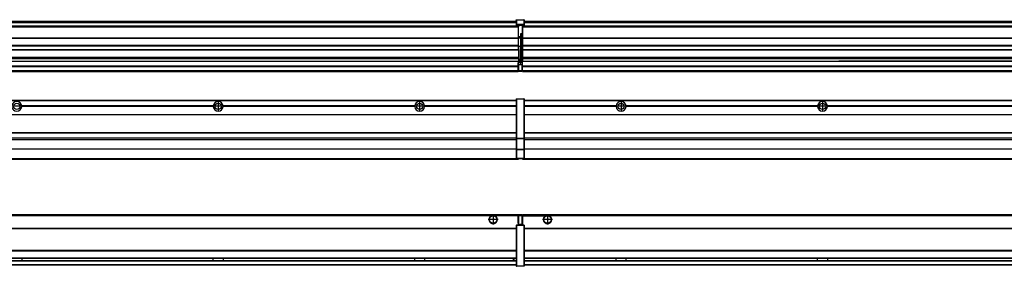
# Model space of a CAD drawing. Header units: inches. Extents: x -381 to 29822, y -418 to 176.
# Tile 22 of 49: x 4356 to 5334, y -154 to 90. Entities that reach past the tile are written whole.
import ezdxf

# ---------------------------------------------------------------- set-up
doc = ezdxf.new("R2010")
doc.units = ezdxf.units.IN
doc.linetypes.add('DOT_CENTER', pattern=[14, 12, -1, 0, -1])
doc.layers.add('1', color=7, linetype='Continuous')

# ---------------------------------------------------------------- blocks, each defined once
blk = doc.blocks.new('Modulos_intermedio__FL-14__2__24', base_point=(3455.18, -48.03))
at = {"color": 7, "linetype": 'Continuous'}
for p, q in [((3456.88, 10.47), (4849.18, 10.47)), ((3456.88, 10.22), (4849.18, 10.22)), ((4822.43, 10.47), (4822.48, 10.52)), ((4822.48, 10.52), (4829.88, 10.52)), ((4829.93, 10.47), (4829.88, 10.52)), ((4849.18, 11.72), (4849.19, 11.79)), ((4849.18, 11.72), (4849.18, 11.47)), ((4849.18, 11.47), (4849.43, 11.47)), ((4849.18, 11.47), (4849.18, -27.21)), ((4849.19, 11.79), (4849.2, 11.82)), ((4849.2, 11.82), (4849.22, 11.86)), ((4849.22, 11.86), (4849.25, 11.9)), ((4849.25, 11.9), (4849.29, 11.93)), ((4849.29, 11.93), (4849.34, 11.96)), ((4849.34, 11.96), (4849.36, 11.96)), ((4849.36, 11.96), (4849.43, 11.97)), ((4849.43, 11.97), (4856.63, 11.97)), ((4849.43, 11.97), (4849.43, 11.47)), ((4849.43, 11.47), (4849.43, -27.21)), ((4856.63, 11.47), (4849.43, 11.47)), ((4856.7, 11.96), (4856.63, 11.97)), ((4856.63, 11.97), (4856.63, 11.47)), ((4856.63, 11.47), (4856.63, -27.21)), ((4856.88, 11.47), (4856.63, 11.47)), ((4856.72, 11.96), (4856.7, 11.96)), ((4856.76, 11.93), (4856.72, 11.96)), ((4856.8, 11.9), (4856.76, 11.93)), ((4856.84, 11.86), (4856.8, 11.9)), ((4856.86, 11.82), (4856.84, 11.86)), ((4856.87, 11.79), (4856.86, 11.82)), ((4856.88, 11.72), (4856.87, 11.79)), ((4856.88, 11.72), (4856.88, 11.47)), ((4856.88, 11.47), (4856.88, -27.21)), ((4548.29, 4.77), (4358.07, 4.77)), ((4358.08, 4.47), (4358.07, 4.77)), ((4358.07, 4.17), (4358.08, 4.47)), ((4548.29, 4.17), (4358.07, 4.17)), ((4548.28, 4.47), (4358.08, 4.47)), ((4548.29, 4.77), (4548.28, 4.47)), ((4548.28, 4.47), (4548.29, 4.17)), ((4558.08, 4.47), (4558.07, 4.77)), ((4748.29, 4.77), (4558.07, 4.77)), ((4558.07, 4.17), (4558.08, 4.47)), ((4748.29, 4.17), (4558.07, 4.17)), ((4748.28, 4.47), (4558.08, 4.47)), ((4748.29, 4.77), (4748.28, 4.47)), ((4748.28, 4.47), (4748.29, 4.17)), ((4755.9, 6.05), (4755.91, 6.04)), ((4755.91, 2.91), (4755.9, 2.9)), ((4849.18, 4.77), (4758.07, 4.77)), ((4758.08, 4.47), (4758.07, 4.77)), ((4758.07, 4.17), (4758.08, 4.47)), ((4849.18, 4.17), (4758.07, 4.17)), ((4849.18, 4.47), (4758.08, 4.47)), ((3456.88, -3.53), (4849.18, -3.53)), ((3456.88, -3.78), (4849.18, -3.78)), ((4849.18, -4.03), (3456.88, -4.03)), ((3456.88, -21.53), (4849.18, -21.53)), ((3456.88, -21.78), (4849.18, -21.78)), ((3456.88, -26.73), (4849.18, -26.73)), ((3456.88, -26.82), (4849.18, -26.82)), ((3456.88, -28.37), (4849.18, -28.37)), ((3456.88, -28.53), (4849.18, -28.53)), ((3456.88, -28.65), (4849.18, -28.65)), ((4849.18, -27.21), (4849.18, -27.52)), ((4849.18, -27.21), (4849.43, -27.21)), ((4849.18, -27.52), (4849.19, -27.54)), ((4849.18, -27.52), (4849.18, -38.19)), ((4849.19, -27.54), (4849.22, -27.57)), ((4849.22, -27.57), (4849.25, -27.59)), ((4849.25, -27.59), (4849.29, -27.6)), ((4849.29, -27.6), (4849.34, -27.61)), ((4849.34, -27.61), (4849.36, -27.61)), ((4849.36, -27.61), (4849.43, -27.62)), ((4849.43, -27.21), (4856.63, -27.21)), ((4849.43, -27.21), (4849.43, -27.62)), ((4849.43, -27.62), (4856.63, -27.62)), ((4849.43, -27.62), (4849.43, -38.3)), ((4856.88, -27.21), (4856.63, -27.21)), ((4856.63, -27.21), (4856.63, -27.62)), ((4856.7, -27.61), (4856.63, -27.62)), ((4856.63, -27.62), (4856.63, -38.3)), ((4856.72, -27.61), (4856.7, -27.61)), ((4856.76, -27.6), (4856.72, -27.61)), ((4856.8, -27.59), (4856.76, -27.6)), ((4856.84, -27.57), (4856.8, -27.59)), ((4856.87, -27.54), (4856.84, -27.57)), ((4856.88, -27.52), (4856.87, -27.54)), ((4856.88, -27.21), (4856.88, -27.52)), ((4856.88, -27.52), (4856.88, -38.19)), ((4849.18, -38.02), (3456.88, -38.02)), ((4849.18, -38.11), (3456.88, -38.11)), ((4849.18, -38.19), (4849.19, -38.22)), ((4849.18, -38.19), (4849.18, -38.71)), ((4849.18, -38.71), (4849.43, -38.71)), ((4849.18, -38.71), (4849.18, -47.03)), ((4849.19, -38.22), (4849.22, -38.25)), ((4849.22, -38.25), (4849.25, -38.27)), ((4849.25, -38.27), (4849.29, -38.28)), ((4849.29, -38.28), (4849.34, -38.29)), ((4849.34, -38.29), (4849.36, -38.29)), ((4849.36, -38.29), (4849.43, -38.3)), ((4849.43, -38.3), (4849.43, -38.71)), ((4856.63, -38.3), (4849.43, -38.3)), ((4849.43, -38.71), (4849.43, -47.03)), ((4856.63, -38.71), (4849.43, -38.71)), ((4856.7, -38.29), (4856.63, -38.3)), ((4856.63, -38.3), (4856.63, -38.71)), ((4856.88, -38.71), (4856.63, -38.71)), ((4856.63, -38.71), (4856.63, -47.03)), ((4856.72, -38.29), (4856.7, -38.29)), ((4856.76, -38.28), (4856.72, -38.29)), ((4856.8, -38.27), (4856.76, -38.28)), ((4856.84, -38.25), (4856.8, -38.27)), ((4856.87, -38.22), (4856.84, -38.25)), ((4856.88, -38.19), (4856.87, -38.22)), ((4856.88, -38.19), (4856.88, -38.71)), ((4856.88, -38.71), (4856.88, -47.03)), ((3455.18, -48.03), (4851.18, -48.03)), ((3456.63, -47.53), (4849.43, -47.53)), ((4849.18, -47.03), (4849.43, -47.03)), ((4849.18, -47.03), (4849.18, -47.28)), ((4849.18, -47.28), (4849.19, -47.34)), ((4849.19, -47.34), (4849.2, -47.37)), ((4849.2, -47.37), (4849.22, -47.41)), ((4849.22, -47.41), (4849.25, -47.45)), ((4849.25, -47.45), (4849.29, -47.49)), ((4849.29, -47.49), (4849.34, -47.51)), ((4849.34, -47.51), (4849.36, -47.52)), ((4849.36, -47.52), (4849.43, -47.53)), ((4849.43, -47.03), (4856.63, -47.03)), ((4849.43, -47.03), (4849.43, -47.53)), ((4849.43, -47.53), (4856.63, -47.53)), ((4851.18, -47.53), (4851.18, -48.03)), ((4856.63, -47.03), (4856.63, -47.53)), ((4856.88, -47.03), (4856.63, -47.03)), ((4856.7, -47.52), (4856.63, -47.53)), ((4856.72, -47.51), (4856.7, -47.52)), ((4856.76, -47.49), (4856.72, -47.51)), ((4856.8, -47.45), (4856.76, -47.49)), ((4856.84, -47.41), (4856.8, -47.45)), ((4856.86, -47.37), (4856.84, -47.41)), ((4856.87, -47.34), (4856.86, -47.37)), ((4856.88, -47.28), (4856.87, -47.34)), ((4856.88, -47.03), (4856.88, -47.28))]:
    blk.add_line(p, q, dxfattribs=at)
for centre in [(4353.18, 4.47), (4553.18, 4.47), (4753.18, 4.47)]:
    blk.add_circle(centre, 3.15, dxfattribs=at)
for centre, start, end in [((4353.18, 4.47), 3.5101, 176.4899), ((4353.18, 4.47), 183.51008, 356.48992), ((4553.18, 4.47), 3.5101, 176.4899), ((4553.18, 4.47), 183.51008, 356.48992), ((4753.18, 4.47), 3.5101, 176.4899), ((4753.18, 4.47), 183.51008, 356.48992)]:
    blk.add_arc(centre, 4.9, start, end, dxfattribs=at)
at = {"layer": '1', "color": 2, "linetype": 'DOT_CENTER'}
for p, q in [((4357.33, 4.47), (4349.03, 4.47)), ((4557.33, 4.47), (4549.03, 4.47)), ((4553.18, 8.62), (4553.18, 0.32)), ((4757.33, 4.47), (4749.03, 4.47)), ((4753.18, 8.62), (4753.18, 0.32))]:
    blk.add_line(p, q, dxfattribs=at)
blk = doc.blocks.new('Modulos_intermedio__FL-14__3__29', base_point=(4855.18, -48.03))
at = {"color": 7, "linetype": 'Continuous'}
for p, q in [((4856.88, 10.47), (6249.18, 10.47)), ((4856.88, 10.22), (6249.18, 10.22)), ((4876.43, 10.47), (4876.48, 10.52)), ((4876.48, 10.52), (4883.88, 10.52)), ((4883.93, 10.47), (4883.88, 10.52)), ((4948.29, 4.77), (4856.88, 4.77)), ((4948.28, 4.47), (4856.88, 4.47)), ((4948.29, 4.17), (4856.88, 4.17)), ((4948.28, 4.47), (4948.29, 4.77)), ((4948.29, 4.17), (4948.28, 4.47)), ((4950.45, 6.05), (4950.45, 6.04)), ((4950.45, 2.91), (4950.45, 2.9)), ((5148.29, 4.77), (4958.07, 4.77)), ((4958.07, 4.77), (4958.08, 4.47)), ((4958.08, 4.47), (4958.07, 4.17)), ((5148.29, 4.17), (4958.07, 4.17)), ((5148.28, 4.47), (4958.08, 4.47)), ((5148.28, 4.47), (5148.29, 4.77)), ((5148.29, 4.17), (5148.28, 4.47)), ((5348.29, 4.77), (5158.07, 4.77)), ((5158.07, 4.77), (5158.08, 4.47)), ((5158.08, 4.47), (5158.07, 4.17)), ((5348.29, 4.17), (5158.07, 4.17)), ((5348.28, 4.47), (5158.08, 4.47)), ((4856.88, -3.53), (6249.18, -3.53)), ((4856.88, -3.78), (6249.18, -3.78)), ((6249.18, -4.03), (4856.88, -4.03)), ((4856.88, -21.53), (6249.18, -21.53)), ((4856.88, -21.78), (6249.18, -21.78)), ((4856.88, -26.73), (6249.18, -26.73)), ((4856.88, -26.82), (6249.18, -26.82)), ((4856.88, -28.37), (6249.18, -28.37)), ((4856.88, -28.53), (6249.18, -28.53)), ((4856.88, -28.65), (6249.18, -28.65)), ((6249.18, -38.02), (4856.88, -38.02)), ((6249.18, -38.11), (4856.88, -38.11)), ((4855.18, -47.53), (4855.18, -48.03)), ((4855.18, -48.03), (6251.18, -48.03)), ((4856.63, -47.53), (6249.43, -47.53))]:
    blk.add_line(p, q, dxfattribs=at)
for centre in [(4953.18, 4.47), (5153.18, 4.47)]:
    blk.add_circle(centre, 3.15, dxfattribs=at)
for centre, start, end in [((4953.18, 4.47), 3.5101, 176.4899), ((4953.18, 4.47), 183.51008, 356.48992), ((5153.18, 4.47), 3.5101, 176.4899), ((5153.18, 4.47), 183.51008, 356.48992)]:
    blk.add_arc(centre, 4.9, start, end, dxfattribs=at)
at = {"layer": '1', "color": 2, "linetype": 'DOT_CENTER'}
for p, q in [((4957.33, 4.47), (4949.03, 4.47)), ((4953.18, 8.62), (4953.18, 0.32)), ((5157.33, 4.47), (5149.03, 4.47)), ((5153.18, 8.62), (5153.18, 0.32))]:
    blk.add_line(p, q, dxfattribs=at)
blk = doc.blocks.new('F-288__38', base_point=(621.12, -75.97))
for name, p in [('Modulos_intermedio__FL-14__2__24', (3455.18, -48.03)), ('Modulos_intermedio__FL-14__3__29', (4855.18, -48.03))]:
    blk.add_blockref(name, p)
blk = doc.blocks.new('Alzado2', base_point=(2889, -32))
blk.add_blockref('F-288__38', (621.12, -75.97))
blk = doc.blocks.new('Modulos_intermedio__FL-14__2__53', base_point=(3455.18, 38.97))
at = {"color": 7, "linetype": 'Continuous'}
for p, q in [((3456.88, 88.97), (4849.18, 88.97)), ((3456.88, 88.96), (4849.18, 88.96)), ((3456.88, 88.35), (4849.18, 88.35)), ((3456.88, 88.03), (4849.18, 88.03)), ((4849.18, 90.22), (4849.19, 90.29)), ((4849.18, 90.22), (4849.2, 90.24)), ((4849.18, 90.16), (4849.18, 90.22)), ((4849.18, 90.22), (4849.18, 90.16)), ((4849.18, 90.16), (4849.18, 85.33)), ((4849.19, 90.29), (4849.2, 90.32)), ((4849.2, 90.32), (4849.22, 90.36)), ((4849.2, 90.24), (4849.22, 90.28)), ((4849.22, 90.36), (4849.25, 90.4)), ((4849.22, 90.28), (4849.25, 90.32)), ((4849.25, 90.4), (4849.29, 90.43)), ((4849.25, 90.32), (4849.29, 90.35)), ((4849.29, 90.43), (4849.34, 90.46)), ((4849.29, 90.35), (4849.34, 90.37)), ((4849.34, 90.46), (4849.36, 90.46)), ((4849.34, 90.37), (4849.36, 90.38)), ((4849.36, 90.46), (4849.43, 90.47)), ((4849.36, 90.38), (4849.43, 90.39)), ((4849.43, 90.47), (4856.63, 90.47)), ((4849.43, 90.47), (4849.43, 90.39)), ((4849.43, 90.39), (4856.63, 90.39)), ((4849.43, 90.39), (4849.43, 85.56)), ((4856.7, 90.46), (4856.63, 90.47)), ((4856.63, 90.47), (4856.63, 90.39)), ((4856.7, 90.38), (4856.63, 90.39)), ((4856.63, 90.39), (4856.63, 85.56)), ((4856.72, 90.46), (4856.7, 90.46)), ((4856.72, 90.37), (4856.7, 90.38)), ((4856.76, 90.43), (4856.72, 90.46)), ((4856.76, 90.35), (4856.72, 90.37)), ((4856.8, 90.4), (4856.76, 90.43)), ((4856.8, 90.32), (4856.76, 90.35)), ((4856.84, 90.36), (4856.8, 90.4)), ((4856.84, 90.28), (4856.8, 90.32)), ((4856.86, 90.32), (4856.84, 90.36)), ((4856.86, 90.24), (4856.84, 90.28)), ((4856.87, 90.29), (4856.86, 90.32)), ((4856.88, 90.22), (4856.86, 90.24)), ((4856.88, 90.22), (4856.87, 90.29)), ((4856.88, 90.16), (4856.88, 90.22)), ((4856.88, 90.22), (4856.88, 90.16)), ((4856.88, 90.16), (4856.88, 85.33)), ((4851.18, 83.99), (3455.18, 83.99)), ((3455.18, 83.97), (4851.18, 83.97)), ((3455.18, 83.47), (4851.18, 83.47)), ((3456.88, 87.7), (4849.18, 87.7)), ((4849.18, 85.33), (4849.19, 85.4)), ((4849.18, 85.33), (4849.18, 85.22)), ((4849.18, 85.22), (4849.19, 85.29)), ((4849.18, 85.22), (4849.18, 84.97)), ((4849.18, 84.97), (4849.18, 84.72)), ((4849.18, 84.97), (4849.43, 84.97)), ((4849.19, 84.66), (4849.18, 84.72)), ((4849.19, 85.4), (4849.2, 85.42)), ((4849.19, 85.29), (4849.2, 85.32)), ((4849.2, 84.63), (4849.19, 84.66)), ((4849.2, 85.42), (4849.22, 85.46)), ((4849.2, 85.32), (4849.22, 85.36)), ((4849.22, 84.59), (4849.2, 84.63)), ((4849.22, 85.46), (4849.25, 85.5)), ((4849.22, 85.36), (4849.25, 85.4)), ((4849.22, 85.36), (4849.25, 85.4)), ((4849.25, 84.55), (4849.22, 84.59)), ((4849.25, 85.5), (4849.29, 85.53)), ((4849.25, 85.4), (4849.29, 85.43)), ((4849.29, 84.51), (4849.25, 84.55)), ((4849.29, 85.53), (4849.34, 85.55)), ((4849.29, 85.43), (4849.34, 85.46)), ((4849.29, 85.43), (4849.34, 85.46)), ((4849.34, 84.49), (4849.29, 84.51)), ((4849.34, 85.55), (4849.36, 85.55)), ((4849.34, 85.46), (4849.36, 85.46)), ((4849.36, 84.48), (4849.34, 84.49)), ((4849.36, 85.55), (4849.43, 85.56)), ((4849.36, 85.46), (4849.43, 85.47)), ((4849.43, 84.47), (4849.36, 84.48)), ((4849.43, 85.56), (4849.43, 85.47)), ((4856.63, 85.56), (4849.43, 85.56)), ((4849.43, 85.47), (4856.63, 85.47)), ((4849.43, 85.47), (4849.43, 84.97)), ((4849.43, 84.97), (4851.18, 84.97)), ((4849.43, 84.97), (4849.43, 84.47)), ((4849.43, 84.47), (4851.18, 84.47)), ((4851.18, 84.97), (4851.18, 83.97)), ((4851.18, 84.97), (4854.88, 84.97)), ((4851.18, 83.97), (4851.18, 83.47)), ((4851.18, 72.41), (4851.18, 83.47)), ((4854.88, 84.97), (4856.63, 84.97)), ((4854.88, 84.97), (4854.88, 77.44)), ((4854.88, 84.47), (4856.63, 84.47)), ((4854.88, 79.65), (4855.18, 79.58)), ((4856.63, 85.56), (4856.63, 85.47)), ((4856.7, 85.55), (4856.63, 85.56)), ((4856.63, 85.47), (4856.63, 84.97)), ((4856.7, 85.46), (4856.63, 85.47)), ((4856.63, 84.97), (4856.63, 84.47)), ((4856.88, 84.97), (4856.63, 84.97)), ((4856.63, 84.47), (4856.7, 84.48)), ((4856.72, 85.55), (4856.7, 85.55)), ((4856.72, 85.46), (4856.7, 85.46)), ((4856.7, 84.48), (4856.72, 84.49)), ((4856.76, 85.53), (4856.72, 85.55)), ((4856.8, 85.4), (4856.72, 85.46)), ((4856.76, 85.43), (4856.72, 85.46)), ((4856.72, 84.49), (4856.76, 84.51)), ((4856.8, 85.5), (4856.76, 85.53)), ((4856.8, 85.4), (4856.76, 85.43)), ((4856.76, 84.51), (4856.8, 84.55)), ((4856.84, 85.46), (4856.8, 85.5)), ((4856.84, 85.36), (4856.8, 85.4)), ((4856.84, 85.36), (4856.8, 85.4)), ((4856.8, 84.55), (4856.84, 84.59)), ((4856.86, 85.42), (4856.84, 85.46)), ((4856.86, 85.32), (4856.84, 85.36)), ((4856.84, 84.59), (4856.86, 84.63)), ((4856.87, 85.4), (4856.86, 85.42)), ((4856.87, 85.29), (4856.86, 85.32)), ((4856.86, 84.63), (4856.87, 84.66)), ((4856.88, 85.33), (4856.87, 85.4)), ((4856.88, 85.22), (4856.87, 85.29)), ((4856.87, 84.66), (4856.88, 84.72)), ((4856.88, 85.33), (4856.88, 85.22)), ((4856.88, 85.22), (4856.88, 84.97)), ((4856.88, 84.97), (4856.88, 84.72)), ((3455.18, 72.41), (4851.18, 72.41)), ((3455.18, 72.16), (4851.18, 72.16)), ((4853.43, 73.5), (4851.18, 73.5)), ((4853.43, 73), (4851.18, 73)), ((4851.18, 72.5), (4853.43, 72.5)), ((4851.18, 72.41), (4851.18, 72.16)), ((4851.18, 64.79), (4851.18, 72.16)), ((4853.43, 76.45), (4853.43, 73.5)), ((4854.88, 76.45), (4853.43, 76.45)), ((4853.43, 73.5), (4853.68, 73.5)), ((4853.43, 73), (4853.43, 73.5)), ((4853.43, 73), (4853.43, 72.5)), ((4853.68, 72.5), (4853.43, 72.5)), ((4853.43, 72.5), (4853.43, 63.97)), ((4853.68, 73.19), (4853.67, 73.21)), ((4853.68, 76.45), (4853.68, 73.5)), ((4853.68, 76.3), (4854.88, 76.3)), ((4853.68, 73.25), (4853.68, 73.5)), ((4853.68, 73.19), (4853.68, 72.5)), ((4853.68, 63.97), (4853.68, 72.5)), ((4854.88, 78.12), (4855.18, 78.12)), ((4854.88, 77.6), (4855.18, 77.6)), ((4854.88, 77.44), (4855.18, 77.36)), ((4854.88, 76.45), (4855.18, 76.53)), ((4854.88, 76.3), (4854.88, 76.45)), ((4855.18, 76.3), (4854.88, 76.3)), ((4854.88, 63.97), (4854.88, 76.3)), ((4851.18, 64.79), (3455.18, 64.79)), ((3455.18, 64.54), (4851.18, 64.54)), ((3455.18, 60.91), (4851.18, 60.91)), ((3455.18, 60.41), (4851.18, 60.41)), ((4851.18, 64.79), (4851.18, 64.54)), ((4851.18, 60.91), (4851.18, 64.54)), ((4853.43, 63.97), (4851.18, 63.97)), ((4851.18, 60.91), (4851.18, 60.41)), ((4851.18, 60.41), (4851.18, 59.42)), ((4851.18, 59.42), (4851.18, 53.15)), ((4853.43, 50.98), (4853.43, 63.97)), ((4853.43, 63.97), (4853.68, 63.97)), ((4853.68, 50.98), (4853.68, 63.97)), ((4853.68, 63.97), (4854.88, 63.97)), ((4854.88, 49.58), (4854.88, 63.97)), ((4855.18, 63.97), (4854.88, 63.97)), ((3455.18, 53.15), (4851.18, 53.15)), ((4851.18, 51.48), (3455.18, 51.48)), ((4178.18, 49.19), (4851.18, 49.19)), ((4178.18, 49.16), (4851.18, 49.16)), ((4851.18, 53.15), (4851.18, 51.48)), ((4851.18, 51.48), (4851.18, 51.37)), ((4851.18, 51.37), (4851.18, 49.19)), ((4853.43, 50.98), (4851.18, 50.98)), ((4853.43, 49.98), (4851.18, 49.98)), ((4851.18, 49.19), (4851.18, 49.16)), ((4851.18, 47.58), (4851.18, 49.16)), ((4853.43, 48.98), (4851.18, 48.98)), ((4853.43, 49.98), (4853.43, 50.98)), ((4853.43, 50.98), (4853.68, 50.98)), ((4853.43, 49.98), (4853.43, 48.98)), ((4853.43, 47.91), (4853.43, 48.98)), ((4853.68, 48.98), (4853.43, 48.98)), ((4853.68, 49.73), (4853.68, 50.98)), ((4853.68, 49.73), (4853.68, 48.98)), ((4853.68, 49.58), (4854.88, 49.58)), ((4853.68, 47.66), (4853.68, 48.98)), ((4853.68, 48.93), (4854.88, 48.93)), ((4854.88, 48.93), (4854.88, 49.58)), ((4855.18, 49.58), (4854.88, 49.58)), ((4854.88, 48.93), (4854.88, 47.33)), ((4854.88, 48.93), (4855.18, 48.85)), ((3455.18, 44.48), (4851.13, 44.48)), ((3455.18, 44.04), (4851.13, 44.04)), ((3455.18, 39.97), (4851.13, 39.97)), ((3455.18, 39.47), (4851.13, 39.47)), ((3455.18, 39.22), (4851.13, 39.22)), ((4851.13, 44.48), (4851.13, 47.58)), ((4851.13, 47.58), (4851.18, 47.58)), ((4851.13, 45.47), (4851.18, 45.48)), ((4851.13, 44.48), (4851.18, 44.48)), ((4851.13, 44.48), (4851.13, 44.04)), ((4851.13, 39.97), (4851.13, 44.04)), ((4851.18, 40.48), (4851.13, 40.48)), ((4851.13, 39.97), (4851.13, 39.47)), ((4851.13, 39.22), (4851.13, 39.47)), ((4851.13, 39.22), (4851.13, 38.97)), ((4853.43, 47.91), (4851.18, 47.91)), ((4851.18, 46), (4851.18, 47.58)), ((4851.18, 46), (4853.43, 46)), ((4851.18, 46), (4851.18, 39.97)), ((4851.18, 39.97), (4854.63, 39.97)), ((4851.18, 39.97), (4851.18, 39.47)), ((4851.18, 39.47), (4854.63, 39.47)), ((4853.43, 46), (4853.43, 47.91)), ((4853.43, 47.91), (4853.52, 47.89)), ((4853.43, 46), (4854.88, 46)), ((4853.52, 47.89), (4853.6, 47.83)), ((4853.6, 47.83), (4853.66, 47.75)), ((4853.66, 47.75), (4853.68, 47.66)), ((4853.68, 46), (4853.68, 47.66)), ((4855.18, 45.08), (4854.63, 44.93)), ((4854.63, 44.93), (4854.63, 39.97)), ((4854.63, 39.97), (4854.63, 39.47)), ((4854.88, 39.97), (4854.63, 39.97)), ((4854.88, 47.33), (4854.88, 46)), ((4855.18, 45.92), (4854.88, 46)), ((4854.88, 45), (4855.18, 45.08)), ((4854.88, 45), (4854.88, 39.97)), ((4854.88, 44.81), (4855.18, 44.87)), ((4854.88, 41.31), (4855.18, 41.37)), ((4854.88, 40.83), (4855.18, 40.91)), ((4854.88, 39.97), (4854.88, 39.72)), ((3455.18, 38.97), (4851.13, 38.97))]:
    blk.add_line(p, q, dxfattribs=at)
for centre, start, end in [((4853.43, 73.25), 270, 0), ((4853.43, 49.73), 0, 90), ((4854.63, 39.72), 270, 0)]:
    blk.add_arc(centre, 0.25, start, end, dxfattribs=at)
blk = doc.blocks.new('Modulos_intermedio__FL-14__3__58', base_point=(4855.18, 38.97))
at = {"color": 7, "linetype": 'Continuous'}
for p, q in [((4856.88, 88.97), (6249.18, 88.97)), ((4856.88, 88.96), (6249.18, 88.96)), ((4856.88, 88.35), (6249.18, 88.35)), ((4856.88, 88.03), (6249.18, 88.03)), ((4855.18, 84.47), (4855.18, 83.99)), ((4855.18, 83.99), (4855.18, 83.97)), ((6251.18, 83.99), (4855.18, 83.99)), ((4855.18, 83.97), (4855.18, 83.47)), ((4855.18, 83.97), (6251.18, 83.97)), ((4855.18, 83.47), (4855.18, 72.41)), ((4855.18, 83.47), (6251.18, 83.47)), ((4856.88, 87.7), (6249.18, 87.7)), ((4855.18, 72.41), (4855.18, 72.16)), ((4855.18, 72.41), (6251.18, 72.41)), ((4855.18, 72.16), (6251.18, 72.16)), ((4855.18, 72.16), (4855.18, 64.79)), ((6251.18, 64.79), (4855.18, 64.79)), ((4855.18, 64.79), (4855.18, 64.54)), ((4855.18, 64.54), (4855.18, 60.91)), ((4855.18, 64.54), (6251.18, 64.54)), ((4855.18, 60.91), (4855.18, 60.41)), ((4855.18, 60.91), (6251.18, 60.91)), ((4855.18, 60.41), (6251.18, 60.41)), ((4855.18, 60.41), (4855.18, 59.42)), ((4855.18, 59.42), (4855.18, 53.15)), ((4855.18, 53.15), (4855.18, 51.48)), ((4855.18, 53.15), (6251.18, 53.15)), ((6251.18, 51.48), (4855.18, 51.48)), ((4855.18, 51.48), (4855.18, 51.37)), ((4855.18, 51.37), (4855.18, 49.19)), ((4855.18, 49.19), (4855.18, 49.16)), ((4855.18, 49.19), (5169.43, 49.19)), ((4855.18, 44.48), (4855.18, 49.16)), ((4855.18, 49.16), (5169.43, 49.16)), ((5169.43, 49.19), (5169.43, 49.18)), ((5178.18, 49.19), (5169.43, 49.19)), ((5169.43, 49.18), (5169.43, 49.16)), ((5169.43, 49.18), (5178.18, 49.18)), ((5169.43, 49.16), (5178.18, 49.16)), ((5178.18, 49.19), (5178.18, 49.18)), ((5369.43, 49.19), (5178.18, 49.19)), ((5178.18, 49.18), (5178.18, 49.16)), ((5178.18, 49.16), (5369.43, 49.16)), ((4855.18, 44.48), (4855.18, 44.04)), ((4855.18, 44.48), (6251.13, 44.48)), ((4855.18, 39.97), (4855.18, 44.04)), ((4855.18, 44.04), (6251.13, 44.04)), ((4855.18, 39.97), (4855.18, 39.47)), ((4855.18, 39.97), (6251.13, 39.97)), ((4855.18, 39.47), (4855.18, 39.22)), ((4855.18, 39.47), (6251.13, 39.47)), ((4855.18, 39.22), (4855.18, 38.97)), ((4855.18, 39.22), (6251.13, 39.22)), ((4855.18, 38.97), (6251.13, 38.97))]:
    blk.add_line(p, q, dxfattribs=at)
blk = doc.blocks.new('F-288__67', base_point=(621.12, 38.97))
for name, p in [('Modulos_intermedio__FL-14__2__53', (3455.18, 38.97)), ('Modulos_intermedio__FL-14__3__58', (4855.18, 38.97))]:
    blk.add_blockref(name, p)
blk = doc.blocks.new('Inferior2', base_point=(2889, 64.72))
blk.add_blockref('F-288__67', (621.12, 38.97))
blk = doc.blocks.new('Modulos_intermedio__FL-14__2__79', base_point=(3455.18, -154.47))
at = {"color": 7, "linetype": 'Continuous'}
for p, q in [((3455.18, -102.97), (4851.13, -102.97)), ((4823.77, -104.47), (3482.59, -104.47)), ((4824.72, -103.98), (4823.77, -104.47)), ((4826.18, -103.72), (4824.72, -103.98)), ((4827.63, -103.98), (4826.18, -103.72)), ((4828.59, -104.47), (4827.63, -103.98)), ((4851.13, -104.47), (4828.59, -104.47)), ((4851.13, -104.47), (4851.13, -102.97)), ((4851.13, -111.58), (4851.13, -104.47)), ((4851.18, -104.48), (4851.13, -104.48)), ((4851.18, -105.48), (4851.13, -105.48)), ((4854.63, -103.47), (4851.18, -103.47)), ((4851.18, -103.47), (4851.18, -103.97)), ((4851.18, -103.97), (4851.18, -111.58)), ((4851.18, -103.97), (4854.63, -103.97)), ((4854.63, -103.47), (4854.63, -103.97)), ((4854.88, -103.97), (4854.63, -103.97)), ((4854.63, -103.97), (4854.63, -112.97)), ((4854.88, -103.72), (4854.88, -103.97)), ((4854.88, -103.97), (4854.88, -112.97)), ((4854.88, -104.83), (4855.18, -104.91)), ((4854.88, -106.47), (4855.18, -106.47)), ((4854.88, -107.48), (4855.18, -107.48)), ((3456.88, -116.72), (4849.18, -116.72)), ((3456.88, -116.97), (4849.18, -116.97)), ((4849.18, -117.22), (3456.88, -117.22)), ((4849.18, -113.72), (4849.19, -113.66)), ((4849.18, -113.72), (4849.18, -113.97)), ((4849.18, -113.97), (4849.18, -153.97)), ((4849.18, -113.97), (4849.43, -113.97)), ((4849.19, -113.66), (4849.2, -113.63)), ((4849.2, -113.63), (4849.22, -113.59)), ((4849.22, -113.59), (4849.25, -113.55)), ((4849.25, -113.55), (4849.29, -113.51)), ((4849.29, -113.51), (4849.34, -113.49)), ((4849.34, -113.49), (4849.36, -113.48)), ((4849.36, -113.48), (4849.43, -113.47)), ((4851.18, -113.47), (4849.43, -113.47)), ((4849.43, -113.47), (4849.43, -113.97)), ((4856.63, -113.97), (4849.43, -113.97)), ((4849.43, -113.97), (4849.43, -153.97)), ((4851.13, -109.47), (4851.18, -109.48)), ((4851.18, -111.58), (4851.13, -111.58)), ((4851.18, -113.47), (4851.18, -111.58)), ((4854.63, -112.97), (4851.18, -112.97)), ((4854.88, -113.47), (4851.18, -113.47)), ((4854.63, -112.97), (4854.63, -113.47)), ((4854.88, -112.97), (4854.63, -112.97)), ((4854.88, -111.93), (4855.18, -112.01)), ((4854.88, -112.97), (4854.88, -113.26)), ((4854.88, -113.26), (4854.88, -113.47)), ((4856.63, -113.47), (4854.88, -113.47)), ((4856.7, -113.48), (4856.63, -113.47)), ((4856.63, -113.47), (4856.63, -113.97)), ((4856.88, -113.97), (4856.63, -113.97)), ((4856.63, -113.97), (4856.63, -153.97)), ((4856.72, -113.49), (4856.7, -113.48)), ((4856.76, -113.51), (4856.72, -113.49)), ((4856.8, -113.55), (4856.76, -113.51)), ((4856.84, -113.59), (4856.8, -113.55)), ((4856.86, -113.63), (4856.84, -113.59)), ((4856.87, -113.66), (4856.86, -113.63)), ((4856.88, -113.72), (4856.87, -113.66)), ((4856.88, -113.72), (4856.88, -113.97)), ((4856.88, -113.97), (4856.88, -153.97)), ((4849.18, -138.72), (3456.88, -138.72)), ((4849.18, -138.97), (3456.88, -138.97)), ((3456.88, -139.22), (4849.18, -139.22)), ((3456.88, -145.97), (4849.18, -145.97)), ((3456.88, -146.22), (4849.18, -146.22)), ((4358.08, -146.3), (4358.07, -146.98)), ((4358.08, -146.22), (4358.08, -146.3)), ((4548.28, -146.3), (4548.28, -146.22)), ((4548.28, -146.52), (4548.28, -146.3)), ((4548.29, -147.23), (4548.28, -146.52)), ((4558.08, -146.3), (4558.07, -146.98)), ((4558.08, -146.22), (4558.08, -146.3)), ((4748.28, -146.3), (4748.28, -146.22)), ((4748.28, -146.52), (4748.28, -146.3)), ((4748.29, -147.23), (4748.28, -146.52)), ((4758.08, -146.3), (4758.07, -146.9)), ((4758.08, -146.22), (4758.08, -146.3)), ((4846.18, -146.65), (4846.24, -146.4)), ((4846.24, -146.4), (4846.46, -146.22)), ((4846.6, -146.22), (4846.6, -146.26)), ((4846.6, -146.26), (4846.6, -146.97)), ((3456.88, -148.72), (4849.18, -148.72)), ((3456.88, -148.97), (4849.18, -148.97)), ((3456.88, -152.72), (4849.18, -152.72)), ((3456.88, -152.97), (4849.18, -152.97)), ((4358.07, -146.98), (4358.07, -147.23)), ((4358.07, -147.23), (4358.07, -147.72)), ((4358.07, -147.72), (4358.08, -148.43)), ((4358.08, -148.43), (4358.08, -148.65)), ((4358.08, -148.65), (4358.08, -148.72)), ((4548.28, -148.43), (4548.29, -147.72)), ((4548.28, -148.65), (4548.28, -148.43)), ((4548.28, -148.72), (4548.28, -148.65)), ((4548.29, -147.72), (4548.29, -147.23)), ((4558.07, -146.98), (4558.07, -147.23)), ((4558.07, -147.23), (4558.07, -147.72)), ((4558.07, -147.72), (4558.08, -148.43)), ((4558.08, -148.43), (4558.08, -148.65)), ((4558.08, -148.65), (4558.08, -148.72)), ((4748.28, -148.43), (4748.29, -147.72)), ((4748.28, -148.65), (4748.28, -148.43)), ((4748.28, -148.72), (4748.28, -148.65)), ((4748.29, -147.72), (4748.29, -147.23)), ((4758.07, -147.23), (4758.06, -147.56)), ((4758.06, -147.56), (4758.07, -148.2)), ((4758.07, -146.9), (4758.07, -147.23)), ((4758.07, -148.2), (4758.08, -148.6)), ((4758.08, -148.6), (4758.08, -148.72)), ((4846.18, -146.65), (4846.18, -147.16)), ((4846.18, -147.16), (4846.18, -148.23)), ((4846.18, -148.23), (4846.24, -148.55)), ((4846.24, -148.55), (4846.46, -148.72)), ((4846.6, -146.97), (4846.6, -148.69)), ((4846.6, -148.69), (4846.6, -148.72)), ((4849.18, -153.97), (4849.43, -153.97)), ((4849.18, -153.97), (4849.18, -154.22)), ((4849.18, -154.22), (4849.19, -154.29)), ((4849.19, -154.29), (4849.2, -154.32)), ((4849.2, -154.32), (4849.22, -154.36)), ((4849.22, -154.36), (4849.25, -154.4)), ((4849.25, -154.4), (4849.29, -154.43)), ((4849.29, -154.43), (4849.34, -154.46)), ((4849.34, -154.46), (4849.36, -154.46)), ((4849.36, -154.46), (4849.43, -154.47)), ((4849.43, -153.97), (4856.63, -153.97)), ((4849.43, -153.97), (4849.43, -154.47)), ((4856.63, -154.47), (4849.43, -154.47)), ((4856.88, -153.97), (4856.63, -153.97)), ((4856.63, -153.97), (4856.63, -154.47)), ((4856.7, -154.46), (4856.63, -154.47)), ((4856.72, -154.46), (4856.7, -154.46)), ((4856.76, -154.43), (4856.72, -154.46)), ((4856.8, -154.4), (4856.76, -154.43)), ((4856.84, -154.36), (4856.8, -154.4)), ((4856.86, -154.32), (4856.84, -154.36)), ((4856.87, -154.29), (4856.86, -154.32)), ((4856.88, -154.22), (4856.87, -154.29)), ((4856.88, -153.97), (4856.88, -154.22))]:
    blk.add_line(p, q, dxfattribs=at)
for radius in [4, 3.7]:
    blk.add_circle((4826.18, -107.97), radius, dxfattribs=at)
for centre, radius, start, end in [((4826.18, -107.97), 4.25, 124.56032, 55.43968), ((4854.63, -103.72), 0.25, 0, 90)]:
    blk.add_arc(centre, radius, start, end, dxfattribs=at)
at = {"layer": '1', "color": 2, "linetype": 'DOT_CENTER'}
for p, q in [((4826.18, -102.97), (4826.18, -112.97)), ((4831.18, -107.97), (4821.18, -107.97))]:
    blk.add_line(p, q, dxfattribs=at)
blk = doc.blocks.new('Modulos_intermedio__FL-14__3__84', base_point=(4855.18, -154.47))
at = {"color": 7, "linetype": 'Continuous'}
for p, q in [((4855.18, -102.97), (4855.18, -104.47)), ((4855.18, -102.97), (6251.13, -102.97)), ((4855.18, -104.47), (4877.77, -104.47)), ((4855.18, -104.47), (4855.18, -113.47)), ((4877.77, -104.47), (4878.72, -103.98)), ((4878.72, -103.98), (4880.18, -103.72)), ((4880.18, -103.72), (4881.63, -103.98)), ((4881.63, -103.98), (4882.59, -104.47)), ((6223.77, -104.47), (4882.59, -104.47)), ((4856.88, -116.72), (6249.18, -116.72)), ((4856.88, -116.97), (6249.18, -116.97)), ((6249.18, -117.22), (4856.88, -117.22)), ((6249.18, -138.72), (4856.88, -138.72)), ((6249.18, -138.97), (4856.88, -138.97)), ((4856.88, -139.22), (6249.18, -139.22)), ((4856.88, -145.97), (6249.18, -145.97)), ((4856.88, -146.22), (6249.18, -146.22)), ((4948.28, -146.3), (4948.28, -146.22)), ((4948.28, -146.35), (4948.28, -146.3)), ((4948.29, -147.23), (4948.28, -146.35)), ((4958.08, -146.52), (4958.07, -147.23)), ((4958.08, -146.22), (4958.08, -146.3)), ((4958.08, -146.3), (4958.08, -146.52)), ((5148.28, -146.3), (5148.28, -146.22)), ((5148.28, -146.52), (5148.28, -146.3)), ((5148.29, -147.23), (5148.28, -146.52)), ((5158.08, -146.52), (5158.07, -147.23)), ((5158.08, -146.22), (5158.08, -146.3)), ((5158.08, -146.3), (5158.08, -146.52)), ((4856.88, -148.72), (6249.18, -148.72)), ((4856.88, -148.97), (6249.18, -148.97)), ((4856.88, -152.72), (6249.18, -152.72)), ((4856.88, -152.97), (6249.18, -152.97)), ((4948.28, -148.6), (4948.29, -147.56)), ((4948.28, -148.72), (4948.28, -148.6)), ((4948.29, -147.56), (4948.29, -147.23)), ((4958.07, -147.23), (4958.07, -147.72)), ((4958.07, -147.72), (4958.08, -148.43)), ((4958.08, -148.43), (4958.08, -148.65)), ((4958.08, -148.65), (4958.08, -148.72)), ((5148.28, -148.65), (5148.29, -147.96)), ((5148.28, -148.72), (5148.28, -148.65)), ((5148.29, -147.96), (5148.29, -147.23)), ((5158.07, -147.23), (5158.07, -147.72)), ((5158.07, -147.72), (5158.08, -148.43)), ((5158.08, -148.43), (5158.08, -148.65)), ((5158.08, -148.65), (5158.08, -148.72))]:
    blk.add_line(p, q, dxfattribs=at)
for radius in [4, 3.7]:
    blk.add_circle((4880.18, -107.97), radius, dxfattribs=at)
blk.add_arc((4880.18, -107.97), 4.25, 124.56032, 55.43968, dxfattribs=at)
at = {"layer": '1', "color": 2, "linetype": 'DOT_CENTER'}
for p, q in [((4880.18, -102.97), (4880.18, -112.97)), ((4885.18, -107.97), (4875.18, -107.97))]:
    blk.add_line(p, q, dxfattribs=at)
blk = doc.blocks.new('F-288__93', base_point=(621.12, -154.47))
for name, p in [('Modulos_intermedio__FL-14__2__79', (3455.18, -154.47)), ('Modulos_intermedio__FL-14__3__84', (4855.18, -154.47))]:
    blk.add_blockref(name, p)
blk = doc.blocks.new('Superior1', base_point=(2889, -128.72))
blk.add_blockref('F-288__93', (621.12, -154.47))

msp = doc.modelspace()

# ---------------------------------------------------------------- block references
for name, p in [('Inferior2', (2889, 64.72)), ('Alzado2', (2889, -32)), ('Superior1', (2889, -128.72))]:
    msp.add_blockref(name, p)

doc.saveas('drawing.dxf')
